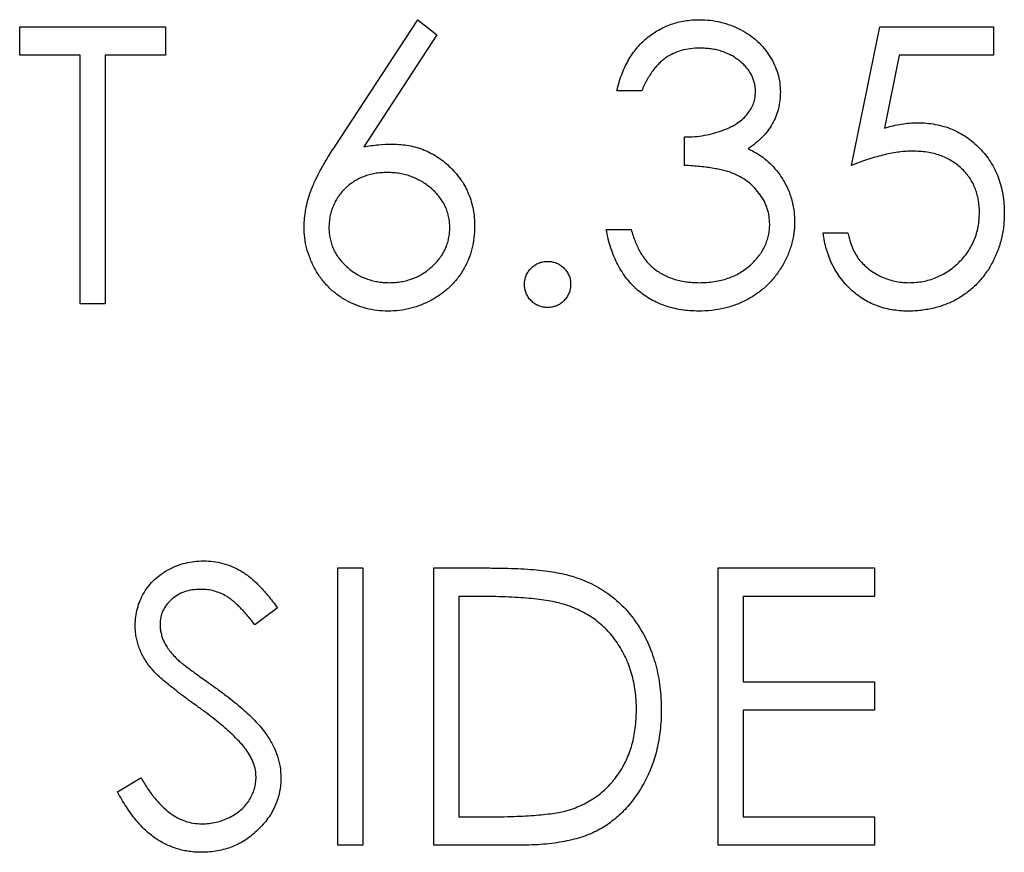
# Model space of a CAD drawing. Header units: millimetres. Extents: x 0 to 1725, y 0 to 1361.
# Tile 4 of 39: x 790 to 803, y 185 to 196. Entities that reach past the tile are written whole.
import ezdxf

# ---------------------------------------------------------------- set-up
doc = ezdxf.new("R2010")
doc.units = ezdxf.units.MM
doc.linetypes.add('SLD-Solid', pattern=[0])
doc.layers.add('SLD-0', color=179, linetype='SLD-Solid')

msp = doc.modelspace()

# ---------------------------------------------------------------- linework, layer by layer
at = {"layer": 'SLD-0', "color": 7, "linetype": 'SLD-Solid', "lineweight": 25}
for p, q in [((794.447, 194.171), (795.491, 195.768)), ((795.491, 195.768), (795.733, 195.578)), ((790.466, 195.319), (790.466, 195.678)), ((790.466, 195.678), (792.306, 195.678)), ((792.306, 195.678), (792.306, 195.319)), ((800.966, 193.928), (801.325, 195.678)), ((801.325, 195.678), (802.761, 195.678)), ((802.761, 195.678), (802.761, 195.319)), ((795.733, 195.578), (794.809, 194.164)), ((791.229, 195.319), (790.466, 195.319)), ((791.229, 192.178), (791.229, 195.319)), ((792.306, 195.319), (791.543, 195.319)), ((791.543, 195.319), (791.543, 192.178)), ((801.57, 195.319), (801.382, 194.398)), ((802.761, 195.319), (801.57, 195.319)), ((798.318, 194.87), (798.004, 194.87)), ((798.857, 193.928), (798.857, 194.287)), ((797.87, 193.12), (798.184, 193.12)), ((800.607, 193.075), (800.921, 193.075)), ((791.543, 192.178), (791.229, 192.178)), ((794.482, 188.845), (794.796, 188.845)), ((794.482, 185.345), (794.482, 188.845)), ((794.796, 188.845), (794.796, 185.345)), ((795.693, 185.345), (795.693, 188.845)), ((795.693, 188.845), (796.4, 188.845)), ((799.283, 188.845), (801.258, 188.845)), ((799.283, 185.345), (799.283, 188.845)), ((801.258, 188.845), (801.258, 188.486)), ((796.254, 188.486), (796.008, 188.486)), ((796.008, 188.486), (796.008, 185.704)), ((801.258, 188.486), (799.597, 188.486)), ((799.597, 188.486), (799.597, 187.409)), ((793.719, 188.342), (793.435, 188.127)), ((799.597, 187.409), (801.258, 187.409)), ((801.258, 187.409), (801.258, 187.05)), ((801.258, 187.05), (799.597, 187.05)), ((799.597, 187.05), (799.597, 185.704)), ((791.7, 186.02), (791.996, 186.197)), ((796.008, 185.704), (796.409, 185.704)), ((799.597, 185.704), (801.258, 185.704)), ((801.258, 185.704), (801.258, 185.345)), ((794.796, 185.345), (794.482, 185.345)), ((796.778, 185.345), (795.693, 185.345)), ((801.258, 185.345), (799.283, 185.345))]:
    msp.add_line(p, q, dxfattribs=at)
for points, knots in [([(798.004, 194.87), (798.013, 194.906), (798.029, 194.974), (798.064, 195.073), (798.102, 195.166), (798.147, 195.252), (798.197, 195.333), (798.254, 195.407), (798.315, 195.475), (798.383, 195.536), (798.454, 195.591), (798.529, 195.637), (798.608, 195.678), (798.689, 195.711), (798.774, 195.736), (798.862, 195.754), (798.953, 195.766), (799.015, 195.767), (799.046, 195.768)], [0, 0, 0, 0, 0.072625, 0.141977, 0.208985, 0.273957, 0.336889, 0.398745, 0.460116, 0.520825, 0.580994, 0.640152, 0.698622, 0.757271, 0.816427, 0.876254, 0.937165, 1, 1, 1, 1]), ([(799.046, 195.768), (799.092, 195.766), (799.182, 195.764), (799.315, 195.739), (799.443, 195.699), (799.565, 195.645), (799.678, 195.578), (799.779, 195.498), (799.866, 195.406), (799.939, 195.306), (799.996, 195.198), (800.038, 195.087), (800.063, 194.974), (800.067, 194.897), (800.068, 194.858)], [0, 0, 0, 0, 0.0902542, 0.1785398, 0.266093, 0.354631, 0.4418862, 0.5257469, 0.6081136, 0.6901973, 0.7708215, 0.8483262, 0.9240117, 1, 1, 1, 1]), ([(799.05, 195.409), (799.011, 195.407), (798.933, 195.405), (798.82, 195.381), (798.716, 195.343), (798.636, 195.298), (798.578, 195.253), (798.535, 195.214), (798.494, 195.17), (798.456, 195.12), (798.418, 195.066), (798.383, 195.005), (798.349, 194.94), (798.329, 194.894), (798.318, 194.87)], [0, 0, 0, 0, 0.122712, 0.239685, 0.351816, 0.463766, 0.520818, 0.579448, 0.640604, 0.705298, 0.773634, 0.844669, 0.920057, 1, 1, 1, 1]), ([(799.754, 194.86), (799.754, 194.878), (799.753, 194.914), (799.743, 194.968), (799.727, 195.019), (799.706, 195.069), (799.677, 195.116), (799.642, 195.162), (799.601, 195.206), (799.555, 195.246), (799.504, 195.285), (799.449, 195.318), (799.39, 195.346), (799.329, 195.369), (799.264, 195.387), (799.195, 195.399), (799.124, 195.407), (799.075, 195.408), (799.05, 195.409)], [0, 0, 0, 0, 0.055275, 0.109966, 0.163247, 0.218076, 0.273301, 0.330909, 0.390995, 0.454176, 0.518862, 0.583311, 0.648517, 0.715031, 0.782502, 0.852323, 0.924928, 1, 1, 1, 1]), ([(798.857, 194.287), (798.9, 194.288), (798.985, 194.289), (799.109, 194.307), (799.227, 194.331), (799.338, 194.368), (799.438, 194.41), (799.526, 194.46), (799.599, 194.516), (799.656, 194.577), (799.7, 194.644), (799.732, 194.713), (799.751, 194.785), (799.753, 194.835), (799.754, 194.86)], [0, 0, 0, 0, 0.1101656, 0.2157873, 0.3180274, 0.417574, 0.5116505, 0.5961621, 0.6729345, 0.7436696, 0.810677, 0.874059, 0.9366963, 1, 1, 1, 1]), ([(800.068, 194.858), (800.067, 194.821), (800.065, 194.749), (800.046, 194.643), (800.013, 194.544), (799.968, 194.45), (799.91, 194.362), (799.839, 194.28), (799.756, 194.204), (799.692, 194.161), (799.66, 194.138)], [0, 0, 0, 0, 0.128068, 0.250608, 0.37063, 0.490072, 0.610375, 0.734313, 0.863217, 1, 1, 1, 1]), ([(801.382, 194.398), (801.419, 194.409), (801.49, 194.429), (801.596, 194.451), (801.697, 194.464), (801.762, 194.466), (801.794, 194.466)], [0, 0, 0, 0, 0.275068, 0.532901, 0.773973, 1, 1, 1, 1]), ([(801.794, 194.466), (801.833, 194.466), (801.91, 194.464), (802.022, 194.448), (802.13, 194.423), (802.232, 194.388), (802.328, 194.343), (802.419, 194.287), (802.505, 194.221), (802.585, 194.146), (802.658, 194.063), (802.722, 193.974), (802.776, 193.879), (802.819, 193.778), (802.854, 193.672), (802.877, 193.56), (802.893, 193.443), (802.894, 193.362), (802.895, 193.322)], [0, 0, 0, 0, 0.065808, 0.129394, 0.190894, 0.251281, 0.310815, 0.370371, 0.430768, 0.492881, 0.555104, 0.616067, 0.677256, 0.73826, 0.800762, 0.864778, 0.931045, 1, 1, 1, 1]), ([(794.056, 193.154), (794.057, 193.19), (794.059, 193.264), (794.076, 193.375), (794.103, 193.489), (794.133, 193.586), (794.165, 193.665), (794.192, 193.729), (794.225, 193.795), (794.261, 193.865), (794.301, 193.937), (794.346, 194.013), (794.395, 194.091), (794.429, 194.144), (794.447, 194.171)], [0, 0, 0, 0, 0.097818, 0.199726, 0.305276, 0.415811, 0.474472, 0.537274, 0.603657, 0.674299, 0.749834, 0.828598, 0.912378, 1, 1, 1, 1]), ([(794.809, 194.164), (794.87, 194.173), (794.99, 194.193), (795.112, 194.196), (795.171, 194.197)], [0, 0, 0, 0, 0.512659, 1, 1, 1, 1]), ([(795.171, 194.197), (795.207, 194.196), (795.277, 194.194), (795.379, 194.18), (795.478, 194.157), (795.573, 194.124), (795.663, 194.081), (795.75, 194.03), (795.831, 193.968), (795.908, 193.899), (795.979, 193.822), (796.041, 193.741), (796.093, 193.655), (796.135, 193.564), (796.168, 193.469), (796.192, 193.37), (796.207, 193.267), (796.208, 193.196), (796.209, 193.16)], [0, 0, 0, 0, 0.065231, 0.128405, 0.190067, 0.250943, 0.311546, 0.372863, 0.435024, 0.499072, 0.563091, 0.62551, 0.68668, 0.747283, 0.808563, 0.870742, 0.934341, 1, 1, 1, 1]), ([(799.66, 194.138), (799.697, 194.12), (799.771, 194.085), (799.871, 194.015), (799.962, 193.934), (800.013, 193.871), (800.039, 193.84)], [0, 0, 0, 0, 0.25388, 0.503009, 0.750291, 1, 1, 1, 1]), ([(801.737, 194.107), (801.71, 194.107), (801.654, 194.106), (801.568, 194.097), (801.478, 194.083), (801.383, 194.063), (801.285, 194.037), (801.182, 194.007), (801.075, 193.97), (801.003, 193.942), (800.966, 193.928)], [0, 0, 0, 0, 0.102203, 0.211023, 0.3251, 0.446502, 0.573788, 0.708901, 0.850358, 1, 1, 1, 1]), ([(802.581, 193.335), (802.581, 193.363), (802.579, 193.418), (802.569, 193.498), (802.55, 193.574), (802.525, 193.646), (802.493, 193.715), (802.453, 193.779), (802.406, 193.839), (802.352, 193.894), (802.293, 193.945), (802.227, 193.988), (802.157, 194.025), (802.083, 194.056), (802.003, 194.079), (801.919, 194.096), (801.829, 194.105), (801.768, 194.107), (801.737, 194.107)], [0, 0, 0, 0, 0.065351, 0.127916, 0.18836, 0.247216, 0.30563, 0.36377, 0.422661, 0.482687, 0.5433, 0.604118, 0.664965, 0.727413, 0.791468, 0.858055, 0.927037, 1, 1, 1, 1]), ([(799.934, 193.188), (799.932, 193.22), (799.929, 193.285), (799.906, 193.381), (799.868, 193.473), (799.814, 193.56), (799.749, 193.641), (799.672, 193.713), (799.584, 193.773), (799.503, 193.814), (799.431, 193.842), (799.37, 193.86), (799.301, 193.876), (799.226, 193.891), (799.144, 193.904), (799.054, 193.914), (798.958, 193.922), (798.891, 193.926), (798.857, 193.928)], [0, 0, 0, 0, 0.066909, 0.133485, 0.201035, 0.271234, 0.34288, 0.413836, 0.485977, 0.56023, 0.599884, 0.644055, 0.691892, 0.744688, 0.801492, 0.862858, 0.929328, 1, 1, 1, 1]), ([(795.105, 193.838), (795.079, 193.837), (795.026, 193.836), (794.95, 193.827), (794.878, 193.811), (794.809, 193.789), (794.744, 193.76), (794.683, 193.725), (794.626, 193.683), (794.573, 193.636), (794.525, 193.584), (794.484, 193.529), (794.449, 193.471), (794.42, 193.41), (794.397, 193.347), (794.381, 193.281), (794.372, 193.212), (794.37, 193.165), (794.37, 193.141)], [0, 0, 0, 0, 0.070599, 0.137901, 0.203196, 0.26679, 0.329106, 0.390654, 0.452653, 0.515748, 0.577926, 0.63893, 0.698351, 0.757296, 0.816394, 0.876267, 0.936817, 1, 1, 1, 1]), ([(795.895, 193.141), (795.895, 193.165), (795.894, 193.212), (795.881, 193.281), (795.865, 193.347), (795.839, 193.411), (795.806, 193.471), (795.765, 193.529), (795.718, 193.585), (795.664, 193.636), (795.605, 193.683), (795.543, 193.725), (795.477, 193.76), (795.409, 193.789), (795.337, 193.81), (795.263, 193.827), (795.185, 193.836), (795.132, 193.837), (795.105, 193.838)], [0, 0, 0, 0, 0.061138, 0.119994, 0.178225, 0.236256, 0.294929, 0.354716, 0.41673, 0.480664, 0.545832, 0.609758, 0.672971, 0.736017, 0.799839, 0.864775, 0.931088, 1, 1, 1, 1]), ([(800.039, 193.84), (800.056, 193.817), (800.089, 193.771), (800.13, 193.697), (800.168, 193.623), (800.197, 193.546), (800.22, 193.467), (800.236, 193.386), (800.246, 193.302), (800.247, 193.246), (800.248, 193.218)], [0, 0, 0, 0, 0.128136, 0.254173, 0.378112, 0.501712, 0.623986, 0.747096, 0.872875, 1, 1, 1, 1]), ([(802.895, 193.322), (802.895, 193.293), (802.893, 193.236), (802.887, 193.152), (802.874, 193.07), (802.856, 192.989), (802.834, 192.911), (802.807, 192.834), (802.773, 192.759), (802.736, 192.685), (802.695, 192.615), (802.649, 192.55), (802.601, 192.488), (802.549, 192.43), (802.493, 192.376), (802.433, 192.328), (802.37, 192.282), (802.304, 192.242), (802.235, 192.205), (802.162, 192.175), (802.088, 192.147), (802.01, 192.126), (801.93, 192.109), (801.847, 192.097), (801.762, 192.089), (801.704, 192.089), (801.675, 192.088)], [0, 0, 0, 0, 0.044014, 0.087434, 0.130118, 0.172554, 0.214555, 0.256298, 0.298438, 0.340849, 0.382715, 0.423924, 0.464246, 0.504074, 0.543862, 0.583567, 0.623094, 0.663229, 0.703551, 0.743938, 0.784541, 0.82575, 0.867757, 0.910745, 0.954914, 1, 1, 1, 1]), ([(801.693, 192.447), (801.723, 192.448), (801.782, 192.45), (801.869, 192.462), (801.952, 192.481), (802.032, 192.51), (802.11, 192.545), (802.183, 192.589), (802.254, 192.641), (802.321, 192.7), (802.381, 192.765), (802.435, 192.834), (802.48, 192.908), (802.518, 192.986), (802.546, 193.068), (802.567, 193.153), (802.579, 193.243), (802.58, 193.304), (802.581, 193.335)], [0, 0, 0, 0, 0.064207, 0.126425, 0.18768, 0.248216, 0.308305, 0.369661, 0.431699, 0.495947, 0.559758, 0.622295, 0.683911, 0.745092, 0.80674, 0.869087, 0.93329, 1, 1, 1, 1]), ([(796.209, 193.16), (796.208, 193.111), (796.205, 193.015), (796.177, 192.875), (796.134, 192.741), (796.072, 192.616), (795.995, 192.5), (795.901, 192.397), (795.794, 192.305), (795.672, 192.229), (795.541, 192.166), (795.404, 192.121), (795.261, 192.093), (795.165, 192.09), (795.116, 192.088)], [0, 0, 0, 0, 0.085948, 0.169125, 0.250399, 0.33229, 0.413364, 0.494172, 0.576022, 0.660757, 0.745783, 0.830044, 0.914028, 1, 1, 1, 1]), ([(800.248, 193.218), (800.246, 193.169), (800.243, 193.071), (800.211, 192.926), (800.161, 192.785), (800.09, 192.65), (800.005, 192.524), (799.902, 192.411), (799.785, 192.314), (799.654, 192.232), (799.513, 192.167), (799.361, 192.122), (799.202, 192.093), (799.093, 192.09), (799.037, 192.088)], [0, 0, 0, 0, 0.079648, 0.158922, 0.239619, 0.322609, 0.406035, 0.487602, 0.569685, 0.653036, 0.737436, 0.822478, 0.909748, 1, 1, 1, 1]), ([(799.043, 192.447), (799.075, 192.448), (799.139, 192.449), (799.233, 192.46), (799.322, 192.476), (799.405, 192.501), (799.484, 192.532), (799.558, 192.571), (799.626, 192.616), (799.69, 192.667), (799.747, 192.724), (799.797, 192.783), (799.839, 192.844), (799.874, 192.908), (799.901, 192.975), (799.919, 193.044), (799.932, 193.115), (799.933, 193.163), (799.934, 193.188)], [0, 0, 0, 0, 0.076072, 0.148752, 0.218403, 0.28576, 0.350598, 0.414964, 0.478069, 0.541761, 0.60435, 0.664075, 0.721464, 0.777587, 0.832644, 0.887844, 0.94346, 1, 1, 1, 1]), ([(795.116, 192.088), (795.069, 192.09), (794.975, 192.093), (794.838, 192.12), (794.706, 192.163), (794.581, 192.224), (794.464, 192.3), (794.36, 192.391), (794.269, 192.496), (794.193, 192.615), (794.133, 192.743), (794.088, 192.875), (794.061, 193.013), (794.057, 193.107), (794.056, 193.154)], [0, 0, 0, 0, 0.084335, 0.167052, 0.249566, 0.33274, 0.415915, 0.497828, 0.580373, 0.6646, 0.749467, 0.83251, 0.915639, 1, 1, 1, 1]), ([(794.37, 193.141), (794.37, 193.118), (794.372, 193.071), (794.383, 193.003), (794.4, 192.937), (794.425, 192.874), (794.455, 192.813), (794.495, 192.757), (794.539, 192.701), (794.592, 192.65), (794.649, 192.602), (794.71, 192.561), (794.773, 192.525), (794.839, 192.497), (794.908, 192.475), (794.98, 192.459), (795.056, 192.45), (795.107, 192.448), (795.133, 192.447)], [0, 0, 0, 0, 0.061842, 0.121262, 0.180746, 0.239231, 0.298308, 0.358183, 0.420359, 0.484792, 0.549938, 0.613718, 0.676681, 0.739154, 0.8022, 0.86674, 0.93205, 1, 1, 1, 1]), ([(795.133, 192.447), (795.158, 192.448), (795.209, 192.45), (795.285, 192.459), (795.357, 192.475), (795.426, 192.497), (795.492, 192.525), (795.555, 192.561), (795.615, 192.603), (795.672, 192.65), (795.725, 192.701), (795.77, 192.756), (795.809, 192.814), (795.84, 192.874), (795.865, 192.937), (795.882, 193.003), (795.893, 193.071), (795.895, 193.118), (795.895, 193.141)], [0, 0, 0, 0, 0.067962, 0.133283, 0.197835, 0.260892, 0.323377, 0.38635, 0.449638, 0.514795, 0.57924, 0.641814, 0.701359, 0.760727, 0.819222, 0.878716, 0.938147, 1, 1, 1, 1]), ([(799.037, 192.088), (799, 192.089), (798.926, 192.091), (798.818, 192.103), (798.714, 192.124), (798.616, 192.153), (798.522, 192.189), (798.433, 192.234), (798.349, 192.288), (798.27, 192.349), (798.196, 192.419), (798.129, 192.497), (798.068, 192.582), (798.015, 192.675), (797.968, 192.775), (797.928, 192.883), (797.894, 192.999), (797.878, 193.079), (797.87, 193.12)], [0, 0, 0, 0, 0.065541, 0.128963, 0.190377, 0.250092, 0.308548, 0.366398, 0.424542, 0.48317, 0.542243, 0.601739, 0.662506, 0.724856, 0.789128, 0.856346, 0.926295, 1, 1, 1, 1]), ([(798.184, 193.12), (798.192, 193.093), (798.208, 193.041), (798.235, 192.965), (798.266, 192.896), (798.299, 192.833), (798.334, 192.775), (798.373, 192.723), (798.413, 192.676), (798.443, 192.65), (798.458, 192.637)], [0, 0, 0, 0, 0.14977, 0.291316, 0.425966, 0.55216, 0.671527, 0.786122, 0.895325, 1, 1, 1, 1]), ([(801.675, 192.088), (801.64, 192.089), (801.571, 192.09), (801.471, 192.105), (801.374, 192.125), (801.282, 192.156), (801.193, 192.194), (801.11, 192.242), (801.029, 192.297), (800.955, 192.362), (800.886, 192.433), (800.824, 192.51), (800.769, 192.592), (800.721, 192.679), (800.681, 192.771), (800.649, 192.868), (800.623, 192.97), (800.612, 193.04), (800.607, 193.075)], [0, 0, 0, 0, 0.065421, 0.128708, 0.190236, 0.250724, 0.310637, 0.370766, 0.431615, 0.493523, 0.555883, 0.617342, 0.678668, 0.740711, 0.802985, 0.866803, 0.932347, 1, 1, 1, 1]), ([(800.921, 193.075), (800.929, 193.042), (800.944, 192.978), (800.976, 192.888), (801.016, 192.807), (801.063, 192.736), (801.12, 192.673), (801.185, 192.618), (801.257, 192.568), (801.337, 192.526), (801.422, 192.49), (801.511, 192.466), (801.601, 192.45), (801.662, 192.448), (801.693, 192.447)], [0, 0, 0, 0, 0.094687, 0.181994, 0.264377, 0.34218, 0.418618, 0.496509, 0.577369, 0.661511, 0.746733, 0.831258, 0.915206, 1, 1, 1, 1]), ([(796.838, 192.425), (796.839, 192.445), (796.841, 192.483), (796.858, 192.538), (796.885, 192.588), (796.922, 192.633), (796.966, 192.67), (797.017, 192.697), (797.072, 192.713), (797.11, 192.715), (797.129, 192.716)], [0, 0, 0, 0, 0.129097, 0.252046, 0.373905, 0.501038, 0.628171, 0.751376, 0.872426, 1, 1, 1, 1]), ([(797.129, 192.716), (797.149, 192.715), (797.187, 192.713), (797.242, 192.697), (797.292, 192.67), (797.337, 192.633), (797.373, 192.588), (797.402, 192.539), (797.418, 192.483), (797.42, 192.445), (797.421, 192.425)], [0, 0, 0, 0, 0.127519, 0.249986, 0.371792, 0.49887, 0.625948, 0.748492, 0.870959, 1, 1, 1, 1]), ([(798.458, 192.637), (798.478, 192.621), (798.517, 192.591), (798.58, 192.553), (798.648, 192.519), (798.719, 192.494), (798.794, 192.472), (798.874, 192.458), (798.957, 192.449), (799.014, 192.448), (799.043, 192.447)], [0, 0, 0, 0, 0.1182713, 0.2361775, 0.3556629, 0.4759042, 0.6001273, 0.7286081, 0.8613135, 1, 1, 1, 1]), ([(797.129, 192.133), (797.11, 192.134), (797.072, 192.136), (797.017, 192.153), (796.966, 192.18), (796.922, 192.217), (796.885, 192.262), (796.858, 192.313), (796.841, 192.367), (796.839, 192.406), (796.838, 192.425)], [0, 0, 0, 0, 0.1277566, 0.2494144, 0.3727965, 0.5001113, 0.6286099, 0.7506434, 0.8737684, 1, 1, 1, 1]), ([(797.421, 192.425), (797.42, 192.406), (797.417, 192.368), (797.402, 192.312), (797.373, 192.263), (797.337, 192.217), (797.292, 192.18), (797.242, 192.153), (797.187, 192.136), (797.149, 192.134), (797.129, 192.133)], [0, 0, 0, 0, 0.126178, 0.248821, 0.37154, 0.499984, 0.627244, 0.749226, 0.872298, 1, 1, 1, 1]), ([(791.924, 188.118), (791.925, 188.155), (791.928, 188.228), (791.95, 188.335), (791.984, 188.437), (792.033, 188.533), (792.095, 188.621), (792.167, 188.702), (792.253, 188.77), (792.347, 188.829), (792.45, 188.875), (792.558, 188.91), (792.671, 188.93), (792.748, 188.933), (792.787, 188.934)], [0, 0, 0, 0, 0.083785, 0.16578, 0.24628, 0.327461, 0.408797, 0.489715, 0.571376, 0.655523, 0.741019, 0.826547, 0.911989, 1, 1, 1, 1]), ([(792.787, 188.934), (792.828, 188.933), (792.91, 188.93), (793.03, 188.906), (793.147, 188.865), (793.24, 188.819), (793.313, 188.773), (793.369, 188.731), (793.426, 188.682), (793.483, 188.627), (793.541, 188.565), (793.6, 188.497), (793.66, 188.422), (793.699, 188.369), (793.719, 188.342)], [0, 0, 0, 0, 0.107233, 0.213252, 0.31883, 0.426794, 0.483646, 0.543604, 0.608308, 0.677127, 0.750686, 0.828713, 0.91219, 1, 1, 1, 1]), ([(796.4, 188.845), (796.462, 188.844), (796.58, 188.843), (796.752, 188.838), (796.911, 188.828), (797.056, 188.814), (797.189, 188.797), (797.308, 188.776), (797.414, 188.75), (797.48, 188.729), (797.511, 188.718)], [0, 0, 0, 0, 0.164289, 0.317406, 0.458844, 0.589367, 0.707831, 0.81577, 0.91288, 1, 1, 1, 1]), ([(797.511, 188.718), (797.551, 188.703), (797.631, 188.673), (797.745, 188.615), (797.853, 188.55), (797.954, 188.477), (798.047, 188.394), (798.135, 188.305), (798.214, 188.206), (798.287, 188.1), (798.353, 187.988), (798.41, 187.87), (798.458, 187.746), (798.497, 187.617), (798.528, 187.483), (798.549, 187.343), (798.563, 187.198), (798.565, 187.1), (798.565, 187.05)], [0, 0, 0, 0, 0.061545, 0.121694, 0.181155, 0.239875, 0.298702, 0.357647, 0.417605, 0.478494, 0.540407, 0.602345, 0.665004, 0.728559, 0.793651, 0.860534, 0.929236, 1, 1, 1, 1]), ([(792.752, 188.575), (792.715, 188.574), (792.646, 188.572), (792.547, 188.546), (792.458, 188.506), (792.381, 188.45), (792.317, 188.383), (792.271, 188.306), (792.243, 188.222), (792.24, 188.162), (792.238, 188.132)], [0, 0, 0, 0, 0.143073, 0.275903, 0.402371, 0.528414, 0.650356, 0.765895, 0.880774, 1, 1, 1, 1]), ([(793.435, 188.127), (793.418, 188.149), (793.385, 188.191), (793.335, 188.251), (793.288, 188.305), (793.241, 188.353), (793.198, 188.395), (793.156, 188.432), (793.115, 188.463), (793.065, 188.495), (793.001, 188.528), (792.921, 188.556), (792.837, 188.572), (792.78, 188.574), (792.752, 188.575)], [0, 0, 0, 0, 0.0984694, 0.1896291, 0.2741841, 0.3521832, 0.4231989, 0.4885509, 0.5484733, 0.6014402, 0.7011981, 0.7995918, 0.8985451, 1, 1, 1, 1]), ([(797.329, 188.388), (797.3, 188.396), (797.237, 188.413), (797.136, 188.432), (797.021, 188.448), (796.893, 188.462), (796.752, 188.472), (796.598, 188.48), (796.43, 188.485), (796.314, 188.486), (796.254, 188.486)], [0, 0, 0, 0, 0.084319, 0.179285, 0.286583, 0.405111, 0.535593, 0.67819, 0.832976, 1, 1, 1, 1]), ([(798.251, 187.051), (798.251, 187.092), (798.25, 187.173), (798.237, 187.291), (798.218, 187.404), (798.192, 187.513), (798.157, 187.618), (798.115, 187.717), (798.066, 187.814), (798.008, 187.903), (797.945, 187.989), (797.875, 188.067), (797.798, 188.138), (797.717, 188.203), (797.629, 188.259), (797.535, 188.31), (797.434, 188.353), (797.365, 188.376), (797.329, 188.388)], [0, 0, 0, 0, 0.070151, 0.137813, 0.203226, 0.267174, 0.330024, 0.391794, 0.453084, 0.514334, 0.575, 0.634865, 0.694116, 0.753442, 0.813126, 0.87408, 0.936007, 1, 1, 1, 1]), ([(792.12, 187.585), (792.104, 187.605), (792.074, 187.646), (792.034, 187.709), (792, 187.774), (791.973, 187.841), (791.95, 187.908), (791.935, 187.977), (791.926, 188.047), (791.925, 188.094), (791.924, 188.118)], [0, 0, 0, 0, 0.133507, 0.262559, 0.388264, 0.512667, 0.633722, 0.755394, 0.877553, 1, 1, 1, 1]), ([(792.238, 188.132), (792.239, 188.114), (792.239, 188.076), (792.25, 188.021), (792.265, 187.965), (792.287, 187.91), (792.318, 187.855), (792.358, 187.798), (792.409, 187.739), (792.448, 187.7), (792.469, 187.68)], [0, 0, 0, 0, 0.107285, 0.214746, 0.322939, 0.434116, 0.553412, 0.686073, 0.834256, 1, 1, 1, 1]), ([(792.693, 187.109), (792.656, 187.135), (792.586, 187.185), (792.488, 187.259), (792.4, 187.328), (792.322, 187.39), (792.256, 187.446), (792.2, 187.497), (792.156, 187.542), (792.131, 187.572), (792.12, 187.585)], [0, 0, 0, 0, 0.181535, 0.347082, 0.495568, 0.628357, 0.74552, 0.845831, 0.930782, 1, 1, 1, 1]), ([(792.469, 187.68), (792.477, 187.673), (792.495, 187.657), (792.528, 187.63), (792.572, 187.598), (792.626, 187.557), (792.689, 187.51), (792.764, 187.457), (792.848, 187.396), (792.908, 187.354), (792.939, 187.332)], [0, 0, 0, 0, 0.052594, 0.124952, 0.218094, 0.333502, 0.468789, 0.624938, 0.801683, 1, 1, 1, 1]), ([(792.939, 187.332), (792.977, 187.304), (793.051, 187.25), (793.156, 187.17), (793.251, 187.091), (793.336, 187.015), (793.413, 186.942), (793.48, 186.87), (793.539, 186.801), (793.602, 186.712), (793.667, 186.604), (793.722, 186.47), (793.757, 186.336), (793.762, 186.247), (793.764, 186.202)], [0, 0, 0, 0, 0.096972, 0.187773, 0.272396, 0.351321, 0.424335, 0.491909, 0.554233, 0.611268, 0.716348, 0.81454, 0.908495, 1, 1, 1, 1]), ([(793.324, 186.551), (793.309, 186.571), (793.276, 186.613), (793.219, 186.675), (793.153, 186.74), (793.079, 186.809), (792.995, 186.879), (792.903, 186.954), (792.801, 187.031), (792.73, 187.082), (792.693, 187.109)], [0, 0, 0, 0, 0.090279, 0.18953, 0.299198, 0.418926, 0.548376, 0.688136, 0.839084, 1, 1, 1, 1]), ([(798.565, 187.05), (798.565, 187.007), (798.563, 186.922), (798.552, 186.796), (798.536, 186.674), (798.511, 186.557), (798.481, 186.442), (798.442, 186.333), (798.397, 186.226), (798.345, 186.125), (798.288, 186.029), (798.226, 185.938), (798.161, 185.854), (798.091, 185.777), (798.017, 185.707), (797.939, 185.642), (797.856, 185.585), (797.769, 185.533), (797.675, 185.488), (797.573, 185.449), (797.462, 185.417), (797.342, 185.391), (797.214, 185.37), (797.076, 185.355), (796.93, 185.346), (796.83, 185.345), (796.778, 185.345)], [0, 0, 0, 0, 0.046081, 0.090807, 0.134295, 0.177024, 0.218823, 0.260244, 0.30108, 0.341614, 0.381583, 0.42012, 0.458075, 0.494738, 0.531195, 0.566934, 0.602713, 0.638327, 0.674853, 0.713467, 0.754442, 0.797815, 0.843989, 0.893072, 0.944963, 1, 1, 1, 1]), ([(797.41, 185.793), (797.442, 185.804), (797.505, 185.826), (797.596, 185.867), (797.68, 185.915), (797.761, 185.968), (797.835, 186.029), (797.904, 186.095), (797.969, 186.168), (798.027, 186.247), (798.08, 186.332), (798.125, 186.421), (798.165, 186.515), (798.197, 186.614), (798.221, 186.717), (798.238, 186.824), (798.249, 186.936), (798.25, 187.012), (798.251, 187.051)], [0, 0, 0, 0, 0.062415, 0.123338, 0.183125, 0.241783, 0.300579, 0.35968, 0.418882, 0.479531, 0.540851, 0.602303, 0.664463, 0.727806, 0.792895, 0.859672, 0.928464, 1, 1, 1, 1]), ([(793.45, 186.207), (793.448, 186.236), (793.445, 186.295), (793.42, 186.383), (793.38, 186.469), (793.343, 186.523), (793.324, 186.551)], [0, 0, 0, 0, 0.234723, 0.477158, 0.728556, 1, 1, 1, 1]), ([(791.996, 186.197), (792.023, 186.151), (792.076, 186.063), (792.164, 185.944), (792.255, 185.842), (792.35, 185.759), (792.448, 185.694), (792.55, 185.648), (792.656, 185.619), (792.728, 185.616), (792.764, 185.614)], [0, 0, 0, 0, 0.159004, 0.304646, 0.438547, 0.562322, 0.677433, 0.786897, 0.893611, 1, 1, 1, 1]), ([(792.764, 185.614), (792.795, 185.615), (792.856, 185.616), (792.945, 185.633), (793.032, 185.658), (793.115, 185.694), (793.192, 185.737), (793.26, 185.789), (793.318, 185.848), (793.366, 185.913), (793.402, 185.984), (793.431, 186.056), (793.446, 186.131), (793.449, 186.182), (793.45, 186.207)], [0, 0, 0, 0, 0.091264, 0.18093, 0.270088, 0.360156, 0.448343, 0.532666, 0.613834, 0.693982, 0.772716, 0.849335, 0.923967, 1, 1, 1, 1]), ([(793.764, 186.202), (793.763, 186.171), (793.762, 186.109), (793.747, 186.017), (793.725, 185.929), (793.692, 185.844), (793.652, 185.761), (793.601, 185.683), (793.541, 185.607), (793.473, 185.536), (793.399, 185.47), (793.32, 185.412), (793.237, 185.364), (793.15, 185.324), (793.059, 185.293), (792.964, 185.271), (792.865, 185.257), (792.798, 185.256), (792.764, 185.255)], [0, 0, 0, 0, 0.061484, 0.121775, 0.18092, 0.240256, 0.300114, 0.361146, 0.423501, 0.488669, 0.553954, 0.617581, 0.680238, 0.742187, 0.804663, 0.868259, 0.93302, 1, 1, 1, 1]), ([(792.764, 185.255), (792.738, 185.255), (792.685, 185.256), (792.607, 185.265), (792.531, 185.278), (792.458, 185.298), (792.386, 185.323), (792.316, 185.353), (792.247, 185.389), (792.18, 185.43), (792.115, 185.478), (792.052, 185.534), (791.99, 185.597), (791.929, 185.667), (791.869, 185.744), (791.811, 185.829), (791.754, 185.922), (791.718, 185.986), (791.7, 186.02)], [0, 0, 0, 0, 0.057208, 0.113696, 0.169178, 0.224159, 0.27872, 0.333794, 0.389241, 0.445822, 0.503704, 0.564294, 0.627975, 0.695038, 0.765373, 0.839611, 0.917538, 1, 1, 1, 1]), ([(796.409, 185.704), (796.467, 185.704), (796.578, 185.704), (796.738, 185.709), (796.884, 185.715), (797.016, 185.725), (797.134, 185.738), (797.239, 185.752), (797.329, 185.769), (797.384, 185.785), (797.41, 185.793)], [0, 0, 0, 0, 0.171901, 0.330628, 0.475549, 0.606746, 0.725024, 0.829742, 0.921323, 1, 1, 1, 1])]:
    msp.add_open_spline(points, degree=3, knots=knots, dxfattribs=at)

doc.saveas('drawing.dxf')
